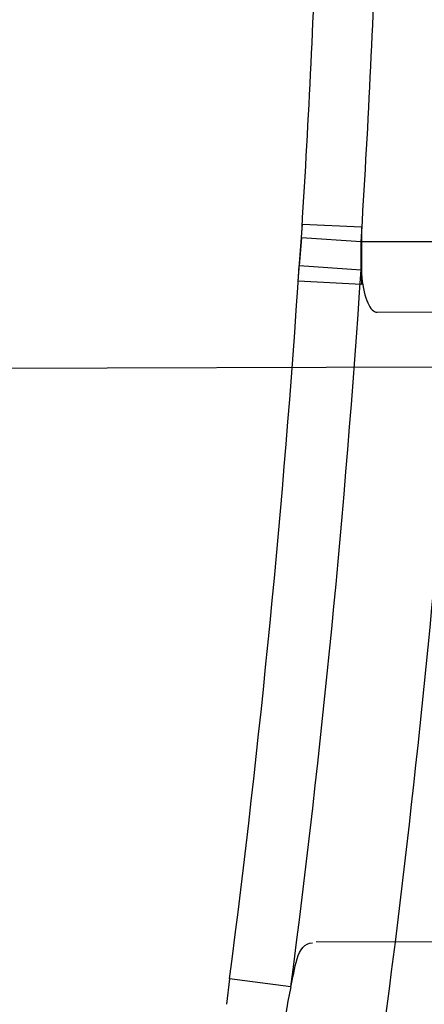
# Model space of a CAD drawing. Header units: millimetres. Extents: x 0 to 297, y 0 to 210.
# Tile 34 of 256: x 147.1329 to 147.144, y 91.173 to 91.1999. Entities that reach past the tile are written whole.
import ezdxf

# ---------------------------------------------------------------- set-up
doc = ezdxf.new("R2010")
doc.units = ezdxf.units.MM
doc.header["$LTSCALE"] = 16.335
doc.layers.get('0').update_dxf_attribs({"linetype": 'CONTINUOUS'})
for name, color, linetype in [('01_GLOBAL', 7, 'CONTINUOUS'), ('INTFCLR_1', 7, 'CONTINUOUS'), ('INTFCLR_144815', 7, 'CONTINUOUS')]:
    doc.layers.add(name, color=color, linetype=linetype)

msp = doc.modelspace()

# ---------------------------------------------------------------- linework, layer by layer
at = {"color": 7, "linetype": 'Continuous'}
msp.add_circle((147.7028034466, 92.1254639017), 2.28, dxfattribs=at)
at = {"color": 9, "linetype": 'Continuous'}
msp.add_arc((147.7028034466, 92.1254639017), 2.2507792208, 182.9674534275, 267.0325465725, dxfattribs=at)
at = {"layer": '01_GLOBAL', "color": 7, "linetype": 'Continuous'}
msp.add_circle((147.7028034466, 92.1254639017), 2.31, dxfattribs=at)
at = {"layer": 'INTFCLR_1', "color": 7, "linetype": 'Continuous'}
for p, q in [((147.1405267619, 91.192722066), (147.140643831, 91.1942763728)), ((147.140643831, 91.1942763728), (147.1422573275, 91.1942015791)), ((147.1422573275, 91.1942015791), (147.1422571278, 91.19262956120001)), ((147.1406161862, 91.1939006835), (147.140559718, 91.1931493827)), ((147.142245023, 91.193796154), (147.1406161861, 91.1939006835)), ((147.1422448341, 91.1930370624), (147.142245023, 91.193796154)), ((147.140559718, 91.1931493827), (147.1422448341, 91.1930370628)), ((147.1422571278, 91.19262956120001), (147.1405267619, 91.192722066))]:
    msp.add_line(p, q, dxfattribs=at)
at = {"layer": 'INTFCLR_1', "color": 9, "linetype": 'Continuous'}
for p, q in [((147.1629918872, 91.193796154), (147.142245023, 91.193796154)), ((147.1426817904, 91.1918784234), (147.1628776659, 91.1919489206)), ((147.1613024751, 91.1746488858), (147.1410172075, 91.17471969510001)), ((147.1386578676, 91.17370968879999), (147.1385719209, 91.1730147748)), ((147.1403321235, 91.17348902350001), (147.1386578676, 91.17370968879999))]:
    msp.add_line(p, q, dxfattribs=at)
at = {"layer": 'INTFCLR_1', "color": 6, "linetype": 'Continuous'}
msp.add_line((147.1442805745, 91.1903840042), (147.099431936, 91.1902274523), dxfattribs=at)
msp.add_lwpolyline([(147.1422448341, 91.1930370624), (147.1422535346, 91.19292669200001), (147.1422644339, 91.19282040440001), (147.142277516, 91.1927181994), (147.1422928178, 91.192619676), (147.1423102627, 91.1925252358), (147.1423296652, 91.19243608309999), (147.1423510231, 91.1923522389), (147.142374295, 91.19227368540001), (147.1423992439, 91.19220156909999), (147.1424259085, 91.1921359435), (147.1424542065, 91.19207676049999), (147.1424837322, 91.1920250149), (147.1425144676, 91.1919808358), (147.1425463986, 91.1919441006), (147.1425791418, 91.19191542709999), (147.142612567, 91.19189502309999), (147.1426467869, 91.1918826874), (147.1426817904, 91.1918784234)], dxfattribs=at)
for centre, radius, start, end in [((146.8326356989, 91.21329615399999), 0.3620710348, 270, 90.00000002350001), ((146.8326356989, 91.21329615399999), 0.3440948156, 270, 90.00000002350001), ((146.8329562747, 91.2132969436), 0.3099029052, 356.3922519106, 358.0582108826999), ((146.8326356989, 91.21329615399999), 0.312931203, 350.5419589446, 352.9174824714), ((147.1463623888, 91.1719910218), 0.0062135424, 166.0493197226, 172.5548385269)]:
    msp.add_arc(centre, radius, start, end, dxfattribs=at)
at = {"layer": 'INTFCLR_1', "color": 9, "linetype": 'Continuous'}
for centre, radius, start, end in [((146.8347450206, 91.213298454), 0.3064856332, 356.3712696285, 358.0467813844), ((146.8344008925, 91.2132890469), 0.3068205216, 352.5882820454, 356.2364055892), ((146.8343529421, 91.21329566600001), 0.3085576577, 352.5876833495, 356.2354912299), ((146.8326356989, 91.21329615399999), 0.312931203, 352.9174824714, 356.0768556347)]:
    msp.add_arc(centre, radius, start, end, dxfattribs=at)
for points, knots in [([(147.1545442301, 91.10133481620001), (147.1552565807, 91.1032731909), (147.1566525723, 91.10718726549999), (147.1593123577, 91.1151249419), (147.1636279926, 91.1293727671), (147.1676297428, 91.1460956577), (147.1702721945, 91.16104160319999), (147.1713830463, 91.16867329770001), (147.1719563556, 91.173087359), (147.1732796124, 91.18416899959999), (147.1746545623, 91.20310399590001), (147.1744340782, 91.2254439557), (147.1733950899, 91.23992123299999), (147.1727415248, 91.2466060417), (147.1722603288, 91.25105207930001), (147.1707735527, 91.263051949), (147.1673977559, 91.2822670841), (147.162533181, 91.3010270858), (147.1590536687, 91.3121616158), (147.157745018, 91.3161443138), (147.1557541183, 91.3220110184), (147.1512626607, 91.3342762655), (147.1435063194, 91.3522778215), (147.134673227, 91.3692848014), (147.1285153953, 91.3797527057), (147.1256373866, 91.3844123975), (147.1237254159, 91.38744979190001), (147.1185545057, 91.3954381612), (147.1098896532, 91.4076983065), (147.0978538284, 91.422623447), (147.0876594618, 91.4338109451), (147.0805381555, 91.4409619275), (147.0766007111, 91.4447480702), (147.0711374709, 91.44985418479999), (147.06349057, 91.45654009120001), (147.0552130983, 91.4630271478), (147.0499647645, 91.4667594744), (147.0474074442, 91.468475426), (147.0457289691, 91.46955422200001), (147.0442255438, 91.4704726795), (147.0429042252, 91.47123111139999), (147.041778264, 91.4718195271), (147.0407894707, 91.472284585), (147.0400295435, 91.4725282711), (147.0393696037, 91.4727013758), (147.0390133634, 91.47226709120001), (147.0393275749, 91.47165773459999), (147.0397818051, 91.4708884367), (147.0406181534, 91.46982558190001), (147.0417305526, 91.46851597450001), (147.0430342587, 91.46707463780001), (147.0444632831, 91.46553633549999), (147.0465759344, 91.4632999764), (147.0495827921, 91.4601566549), (147.0551951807, 91.45426742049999), (147.0613248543, 91.44766033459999), (147.0669087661, 91.4413454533), (147.0703603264, 91.43732991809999), (147.0759105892, 91.4307379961), (147.0844077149, 91.420055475), (147.0955472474, 91.4045136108), (147.1036099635, 91.3918258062), (147.1088887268, 91.38279463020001), (147.1124703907, 91.3764426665), (147.1186494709, 91.3648484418), (147.1269016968, 91.3473400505), (147.1325946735, 91.33274270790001), (147.1352425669, 91.3251743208)], [0, 0, 0, 0, 0.0103792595, 0.0208842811, 0.0420721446, 0.0851858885, 0.1071984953, 0.1183380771, 0.123943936, 0.1295693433, 0.1744299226, 0.2192388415, 0.2417237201, 0.2473597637, 0.2529962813, 0.2641993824, 0.3081295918, 0.3509327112, 0.3614952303, 0.3667582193, 0.3720021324, 0.3926323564, 0.4323913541, 0.4704239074, 0.4888657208, 0.4934194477, 0.497950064, 0.5069039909, 0.5412450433, 0.5733438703, 0.6032118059, 0.6172673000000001, 0.6240601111, 0.6306649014, 0.6548506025, 0.6750843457, 0.6834913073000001, 0.6872123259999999, 0.6905622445, 0.6935176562, 0.6960693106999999, 0.6982084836, 0.6999280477, 0.7014829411, 0.7024060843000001, 0.7029587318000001, 0.7038763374, 0.7054334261, 0.7076628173, 0.7105600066, 0.714112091, 0.7174145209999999, 0.7211168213, 0.7295725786, 0.7392778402, 0.7620040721, 0.7748640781, 0.7816422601, 0.7886165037, 0.8181744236, 0.8502177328, 0.884679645, 0.8936796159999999, 0.902792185, 0.9213283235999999, 0.9597006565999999, 1, 1, 1, 1]), ([(147.0432510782, 91.4712961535), (147.0440337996, 91.4712960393), (147.0461901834, 91.47014844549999), (147.048762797, 91.46875074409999), (147.05126835, 91.4671567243), (147.0538664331, 91.46544923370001), (147.0591995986, 91.46172715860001), (147.0676125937, 91.45526864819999), (147.0753919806, 91.448607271), (147.0809499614, 91.4435210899), (147.0849532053, 91.43975234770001), (147.0921910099, 91.4326376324), (147.1025540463, 91.4215075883), (147.114792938, 91.4066570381), (147.1236090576, 91.3944528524), (147.1288703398, 91.3865005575), (147.1308146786, 91.3834785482), (147.1337403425, 91.3788442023), (147.1399980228, 91.3684373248), (147.1489774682, 91.35152612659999), (147.1568675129, 91.333615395), (147.1614367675, 91.3214103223), (147.1634614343, 91.315574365), (147.1647919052, 91.3116136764), (147.1683281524, 91.3005448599), (147.1732735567, 91.28189290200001), (147.1767074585, 91.26277767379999), (147.1782194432, 91.25084162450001), (147.1787086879, 91.2464202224), (147.1793731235, 91.239773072), (147.1804294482, 91.225377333), (147.1806536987, 91.2031593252), (147.1792555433, 91.18432974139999), (147.1779104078, 91.17331158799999), (147.1773275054, 91.1689219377), (147.1761979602, 91.1613317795), (147.1735104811, 91.14646433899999), (147.1694409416, 91.12983253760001), (147.1650544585, 91.1156677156), (147.1623504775, 91.1077743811), (147.1609312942, 91.1038821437), (147.1602071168, 91.101954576)], [0, 0, 0, 0, 0.0056084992, 0.016622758, 0.0214510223, 0.0268121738, 0.0389184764, 0.0680276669, 0.1027789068, 0.1122614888, 0.1220107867, 0.1421735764, 0.1849752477, 0.2309092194, 0.2799812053, 0.2927645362, 0.2992310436, 0.3057293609, 0.3320345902, 0.3862266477, 0.4428037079, 0.4721337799, 0.479586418, 0.4870651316, 0.5020714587, 0.5628449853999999, 0.6251697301, 0.6410581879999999, 0.6490513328, 0.6570434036, 0.6889243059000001, 0.7524504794, 0.8160576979, 0.8240355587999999, 0.8319861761, 0.8477866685, 0.8790166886, 0.9402183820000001, 0.9703167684, 0.9852456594, 1, 1, 1, 1]), ([(147.1352425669, 91.3251743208), (147.1379952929, 91.3173062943), (147.1429940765, 91.3011381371), (147.1477529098, 91.2803563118), (147.1501024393, 91.2664766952), (147.151047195, 91.25992895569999), (147.151638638, 91.2555231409), (147.1530856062, 91.2433864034), (147.1544764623, 91.2233725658), (147.1542807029, 91.20328770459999), (147.1535512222, 91.1910087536), (147.1532177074, 91.18652789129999), (147.1526544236, 91.1798590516), (147.1511010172, 91.1656587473), (147.1474849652, 91.14424882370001), (147.1430641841, 91.1264696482), (147.1400632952, 91.11626601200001), (147.1388460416, 91.1122647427), (147.1366541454, 91.1054011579), (147.1320236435, 91.0921526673), (147.124625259, 91.0740934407), (147.1170139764, 91.0585866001), (147.1121048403, 91.04953546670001), (147.1103239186, 91.0463430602), (147.1076776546, 91.0416856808), (147.101977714, 91.0320864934), (147.0929326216, 91.0182729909), (147.0818447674, 91.0031946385), (147.0738492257, 90.9933581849), (147.0692400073, 90.98795922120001), (147.0675023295, 90.98594413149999), (147.0645699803, 90.98259275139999), (147.059151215, 90.9765593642), (147.053263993, 90.970291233), (147.047929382, 90.96470254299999), (147.0447760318, 90.96141758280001), (147.0421529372, 90.95852111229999), (147.0404461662, 90.9566902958), (147.0382254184, 90.953302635), (147.0420399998, 90.9548103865), (147.0441807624, 90.9561001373), (147.0467768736, 90.9576910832), (147.049052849, 90.9592201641), (147.0517912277, 90.9611186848), (147.0555009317, 90.9638362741), (147.0602492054, 90.9675267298), (147.067344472, 90.9733657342), (147.0736957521, 90.9790617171), (147.0792529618, 90.984391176), (147.0832359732, 90.9883220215), (147.0904141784, 90.995723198), (147.1006451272, 91.0072645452), (147.1126583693, 91.02260972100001), (147.1212603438, 91.03518056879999), (147.1263733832, 91.0433562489), (147.1282611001, 91.0464624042), (147.1311015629, 91.0512283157), (147.1371674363, 91.06192946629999), (147.1458250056, 91.07929936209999), (147.1517810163, 91.09381584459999), (147.1545442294, 91.1013348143)], [0, 0, 0, 0, 0.0419449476, 0.0850695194, 0.1071739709, 0.1127634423, 0.1183584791, 0.1295423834, 0.1742656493, 0.2191961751, 0.2304978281, 0.2361598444, 0.2418057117, 0.2641744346, 0.3080240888, 0.3509528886, 0.3562644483, 0.3615432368, 0.3719979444, 0.3925183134, 0.4321501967, 0.4701192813, 0.4793724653, 0.4839620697, 0.48851378, 0.5063269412, 0.5401307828, 0.5715496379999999, 0.6004673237, 0.6038923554, 0.6072711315, 0.6138564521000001, 0.6263016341, 0.6480618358, 0.6572019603, 0.6650284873, 0.6713159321, 0.6759369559, 0.6799952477, 0.6841765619, 0.6887949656, 0.6950107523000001, 0.6986911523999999, 0.7027318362, 0.7117342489, 0.7218512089, 0.7329803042, 0.7579718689, 0.7647510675, 0.7717251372, 0.7861300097, 0.8166264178, 0.8492835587, 0.8841348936, 0.8932111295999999, 0.8978052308, 0.9024247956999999, 0.92112918, 0.9596906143, 1, 1, 1, 1]), ([(147.0432510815, 90.95529614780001), (147.0431330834, 90.9552961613), (147.0428441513, 90.9553531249), (147.0428590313, 90.9558725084), (147.043168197, 90.95640686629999), (147.0437027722, 90.9572011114), (147.0445175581, 90.95818962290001), (147.046088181, 90.9599701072), (147.0479460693, 90.9619169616), (147.0500136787, 90.9640475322), (147.0523867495, 90.9664713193), (147.0572874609, 90.9714632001), (147.0632966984, 90.9777061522), (147.0688203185, 90.9837027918), (147.0718101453, 90.9870357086), (147.0735816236, 90.98903946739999), (147.0782783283, 90.99440584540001), (147.0864250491, 91.00418350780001), (147.0977271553, 91.0191807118), (147.106950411, 91.0329268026), (147.1127640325, 91.04248277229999), (147.1154623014, 91.0471180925), (147.1172776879, 91.05029448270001), (147.1222795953, 91.05929630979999), (147.1300362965, 91.0747212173), (147.1375818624, 91.0926999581), (147.1423047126, 91.10589161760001), (147.1445398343, 91.11272452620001), (147.1457809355, 91.1167074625), (147.1488392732, 91.126859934), (147.1533458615, 91.1445526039), (147.157034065, 91.1658702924), (147.1586182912, 91.180009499), (147.159192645, 91.1866486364), (147.1595326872, 91.1911091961), (147.1602764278, 91.2033320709), (147.1604760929, 91.2233285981), (147.1590577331, 91.24325260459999), (147.157582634, 91.2553325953), (147.1569796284, 91.2597183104), (147.1560162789, 91.2662369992), (147.1536199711, 91.28005764), (147.1487661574, 91.30074973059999), (147.1436711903, 91.31683624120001), (147.1408661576, 91.3246635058)], [0, 0, 0, 0, 0.0008731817, 0.001718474, 0.0032338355, 0.0055641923, 0.008732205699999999, 0.0127298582, 0.0231213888, 0.0286463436, 0.0346993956, 0.04822263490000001, 0.0804125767, 0.0988155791, 0.1085508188, 0.1135449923, 0.1186070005, 0.1613231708, 0.2076862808, 0.2575123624, 0.2837454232, 0.2904461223, 0.2972015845, 0.3108183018, 0.3666504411, 0.4248609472, 0.4549769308, 0.4703146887, 0.4780576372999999, 0.4858477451, 0.5487776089, 0.6130123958, 0.6457680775, 0.6540347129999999, 0.6623246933, 0.6788711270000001, 0.74464742, 0.8101273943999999, 0.8265053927, 0.8346996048, 0.8428861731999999, 0.8752668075, 0.9384714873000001, 1, 1, 1, 1])]:
    msp.add_open_spline(points, degree=3, knots=knots, dxfattribs=at)
at = {"layer": 'INTFCLR_1', "color": 6, "linetype": 'Continuous'}
for points, knots in [([(147.0687421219, 91.471296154), (147.0680098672, 91.471296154), (147.0693330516, 91.4687756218), (147.0704693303, 91.467385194), (147.0723263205, 91.4649452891), (147.0746177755, 91.4621855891), (147.0775470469, 91.4586635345), (147.080971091, 91.4545734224), (147.0846437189, 91.4501248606), (147.0882701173, 91.4456544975), (147.0916458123, 91.4413964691), (147.0947448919, 91.4374001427), (147.0975630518, 91.4336830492), (147.100110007, 91.43025113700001), (147.1024035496, 91.4270965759), (147.1044661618, 91.42420581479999), (147.1063189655, 91.42156217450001), (147.1079764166, 91.4191585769), (147.109457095, 91.41697923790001), (147.1107791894, 91.41500612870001), (147.1119635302, 91.41321632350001), (147.1130167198, 91.4116068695), (147.1139517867, 91.4101630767), (147.1147816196, 91.40886997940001), (147.1157213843, 91.40739324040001), (147.1167390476, 91.40577702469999), (147.1179255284, 91.4038688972), (147.1189332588, 91.4022267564), (147.1198501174, 91.4007161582), (147.1206424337, 91.39939950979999), (147.1215180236, 91.39793052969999), (147.1224842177, 91.39629179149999), (147.1235503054, 91.3944610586), (147.1247223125, 91.39242084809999), (147.1260120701, 91.3901411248), (147.1274302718, 91.3875908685), (147.1289898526, 91.38473071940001), (147.1307073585, 91.3815107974), (147.1325944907, 91.3778829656), (147.1346618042, 91.3737915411), (147.1369222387, 91.3691683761), (147.1393944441, 91.3639182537), (147.1420944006, 91.3579264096), (147.1450364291, 91.35104633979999), (147.1482313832, 91.34310189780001), (147.1516877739, 91.333841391), (147.1553587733, 91.32305212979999), (147.1590017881, 91.3110314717), (147.1623609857, 91.29828596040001), (147.1652568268, 91.2853933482), (147.1676651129, 91.27246551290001), (147.1695853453, 91.2595536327), (147.1710275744, 91.24665569), (147.1719965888, 91.2338021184), (147.1725011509, 91.220980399), (147.1725469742, 91.2082107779), (147.1721391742, 91.1954815), (147.171280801, 91.1827942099), (147.1699742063, 91.1701590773), (147.1682169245, 91.1575506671), (147.1660086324, 91.14498581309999), (147.1633383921, 91.13243724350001), (147.1602041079, 91.1199208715), (147.1566465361, 91.10761035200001), (147.1528751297, 91.0961038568), (147.1491593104, 91.0858888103), (147.1457087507, 91.0771645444), (147.1425365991, 91.06966793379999), (147.1396288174, 91.06317715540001), (147.136972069, 91.0575230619), (147.1345472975, 91.05256702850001), (147.1323371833, 91.04820589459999), (147.130325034, 91.04435576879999), (147.1284994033, 91.0409536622), (147.1268466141, 91.0379445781), (147.1253496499, 91.03527438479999), (147.1239936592, 91.03289842), (147.1227647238, 91.03077892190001), (147.1216541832, 91.02889081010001), (147.1206539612, 91.02721139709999), (147.1197533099, 91.02571551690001), (147.1189386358, 91.0243754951), (147.1179864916, 91.0228229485), (147.1170567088, 91.02132445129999), (147.1160957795, 91.01979310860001), (147.1152647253, 91.01847969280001), (147.1143298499, 91.0170161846), (147.1132770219, 91.0153850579), (147.1120898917, 91.0135672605), (147.1107550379, 91.0115487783), (147.109257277, 91.00931589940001), (147.107577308, 91.00685036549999), (147.1056960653, 91.0041348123), (147.1035922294, 91.00115366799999), (147.1012492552, 90.99789872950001), (147.0986446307, 90.99435615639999), (147.095755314, 90.99051364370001), (147.0925736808, 90.9863814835), (147.0890986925, 90.98197223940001), (147.0853575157, 90.9773388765), (147.0815402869, 90.9727029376), (147.0779667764, 90.9684297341), (147.0748968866, 90.9647430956), (147.0724998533, 90.96186262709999), (147.070552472, 90.95931757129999), (147.0693788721, 90.95788398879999), (147.0679949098, 90.955296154), (147.0687421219, 90.955296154)], [0, 0, 0, 0, 0.003860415, 0.007501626, 0.0124785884, 0.0188917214, 0.0268498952, 0.0364677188, 0.0470694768, 0.0572444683, 0.0668187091, 0.0757144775, 0.083905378, 0.09140992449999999, 0.0982451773, 0.1044667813, 0.1101313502, 0.1152642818, 0.1198589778, 0.1240215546, 0.1277856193, 0.1311734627, 0.1341617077, 0.1368541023, 0.1392736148, 0.1433897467, 0.1469230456, 0.1511192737, 0.1535471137, 0.1562389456, 0.1592204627, 0.1625628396, 0.1662680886, 0.1703891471, 0.174967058, 0.1800766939, 0.1857729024, 0.1921414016, 0.1993155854, 0.2073311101, 0.2163077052, 0.2264451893, 0.2379233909, 0.250953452, 0.2658909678, 0.283062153, 0.3030578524, 0.3259639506, 0.3492662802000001, 0.3725305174, 0.3956109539, 0.4185782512, 0.4413347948, 0.4640172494, 0.4865192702, 0.508968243, 0.531324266, 0.5536477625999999, 0.5759939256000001, 0.5982772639, 0.620747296, 0.6432362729, 0.6658996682, 0.68875599, 0.7107777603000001, 0.7297237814, 0.7460531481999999, 0.7602331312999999, 0.7726347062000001, 0.7835467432, 0.793166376, 0.8017211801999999, 0.8093215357, 0.8160683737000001, 0.8220758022, 0.8274205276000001, 0.8322066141, 0.8364980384, 0.8403367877, 0.8437547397, 0.8468031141, 0.8495420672, 0.8520223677, 0.8564046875, 0.8588391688, 0.8615533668, 0.8645986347, 0.8679945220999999, 0.8717882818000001, 0.8760445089, 0.8807522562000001, 0.8859628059, 0.8917731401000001, 0.898168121, 0.9051985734, 0.9129160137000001, 0.9213486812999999, 0.9305434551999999, 0.9404096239, 0.9509435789, 0.961943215, 0.9720502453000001, 0.980371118, 0.9870628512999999, 0.992271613, 0.9960607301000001, 1, 1, 1, 1]), ([(147.0687421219, 90.955296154), (147.0695765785, 90.955296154), (147.0710237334, 90.9562713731), (147.0732486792, 90.95761082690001), (147.0757995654, 90.95946440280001), (147.0789536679, 90.961879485), (147.0827092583, 90.9649629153), (147.0868482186, 90.9685570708), (147.0910477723, 90.97239951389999), (147.0950116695, 90.97619761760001), (147.0986438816, 90.97981660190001), (147.1019501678, 90.98323197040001), (147.1049461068, 90.98642655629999), (147.107653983, 90.9893965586), (147.1100921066, 90.9921410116), (147.1122806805, 90.9946618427), (147.1142479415, 90.99697597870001), (147.1160099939, 90.9990883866), (147.1175861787, 91.0010099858), (147.1189934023, 91.00275234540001), (147.1202530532, 91.0043338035), (147.1213970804, 91.00578808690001), (147.1225240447, 91.0072369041), (147.123724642, 91.00879917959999), (147.1249992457, 91.0104804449), (147.1262604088, 91.01216766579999), (147.1274992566, 91.0138470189), (147.1287882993, 91.0156184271), (147.1302152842, 91.0176089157), (147.131810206, 91.0198711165), (147.1335924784, 91.0224483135), (147.1355808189, 91.0253874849), (147.1377917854, 91.0287373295), (147.140242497, 91.0325578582), (147.1429592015, 91.03693302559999), (147.1459674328, 91.041959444), (147.1492907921, 91.0477551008), (147.1529541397, 91.0544760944), (147.1569786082, 91.0623053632), (147.1613909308, 91.07151686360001), (147.1661049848, 91.08224170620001), (147.1708180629, 91.0941429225), (147.1752249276, 91.1066907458), (147.1791389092, 91.1194098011), (147.1825261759, 91.1321758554), (147.1853979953, 91.1449752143), (147.1877529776, 91.157740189), (147.1896101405, 91.1705054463), (147.1909735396, 91.18321659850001), (147.1918561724, 91.1958938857), (147.1922659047, 91.2085247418), (147.1922092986, 91.2211113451), (147.1916906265, 91.233661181), (147.1907127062, 91.2461662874), (147.1892753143, 91.2586320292), (147.187377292, 91.2710565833), (147.1850186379, 91.28342093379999), (147.1821898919, 91.295752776), (147.1788863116, 91.3080366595), (147.1750915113, 91.32028680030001), (147.1708160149, 91.3324409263), (147.1662306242, 91.344040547), (147.1616300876, 91.3545469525), (147.1573218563, 91.36358934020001), (147.1533932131, 91.3712807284), (147.1498208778, 91.3778828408), (147.1465812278, 91.3835790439), (147.1436479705, 91.3885229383), (147.140997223, 91.39283156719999), (147.1386015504, 91.3966034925), (147.1364409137, 91.39991041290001), (147.1344943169, 91.402817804), (147.1327470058, 91.4053719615), (147.1311776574, 91.40762214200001), (147.1297748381, 91.4096001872), (147.1285161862, 91.41134904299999), (147.1273854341, 91.41289969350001), (147.1263043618, 91.41436455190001), (147.1251805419, 91.41587001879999), (147.1239422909, 91.41750783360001), (147.1226668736, 91.41917138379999), (147.1213873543, 91.4208174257), (147.120091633, 91.4224630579), (147.1186694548, 91.42424419), (147.1170808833, 91.426202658), (147.1153015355, 91.42835870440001), (147.1133143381, 91.4307214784), (147.1110956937, 91.4333033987), (147.1086258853, 91.4361110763), (147.1058792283, 91.4391528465), (147.1028357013, 91.44242739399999), (147.099478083, 91.4459266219), (147.0957850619, 91.44963712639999), (147.0917574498, 91.45352630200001), (147.0874623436, 91.4574873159), (147.0831967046, 91.46121773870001), (147.0792915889, 91.46444551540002), (147.0760051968, 91.4669754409), (147.073359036, 91.4689088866), (147.0710713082, 91.4702912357), (147.0695920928, 91.471296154), (147.0687421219, 91.471296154)], [0, 0, 0, 0, 0.0042187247, 0.0081401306, 0.0133978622, 0.0200459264, 0.0282638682, 0.0379443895, 0.0477615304, 0.05703690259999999, 0.0656973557, 0.0736821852, 0.0810680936, 0.0878383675, 0.0940009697, 0.0996271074, 0.1047154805, 0.1093563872, 0.1135342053, 0.1172803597, 0.1206792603, 0.1237557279, 0.1266349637, 0.1299589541, 0.1337168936, 0.1373013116, 0.1406085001, 0.1442672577, 0.148377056, 0.1529904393, 0.1582606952, 0.164218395, 0.1709303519, 0.1785521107, 0.1871652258, 0.1969659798, 0.2081658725, 0.2209392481, 0.2356613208, 0.2526660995, 0.2725685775, 0.2948769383, 0.3173640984, 0.3397873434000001, 0.3621386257, 0.3841211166, 0.4060891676, 0.4277469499, 0.4493218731, 0.470705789, 0.4919793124, 0.5131981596, 0.5343255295, 0.5554668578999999, 0.5765984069, 0.5977513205, 0.6189954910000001, 0.6402209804, 0.6617015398, 0.6832900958, 0.7050415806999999, 0.7268239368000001, 0.7463339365, 0.7630160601, 0.7774553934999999, 0.7899931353, 0.8009638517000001, 0.8105830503, 0.8190545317, 0.8265380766, 0.8331730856, 0.8390248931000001, 0.8442268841, 0.8488182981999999, 0.8528943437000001, 0.8564866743, 0.8597116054, 0.8625968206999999, 0.8656908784, 0.8692094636, 0.8729771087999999, 0.8762884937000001, 0.879749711, 0.8835661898, 0.8878115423, 0.8924986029, 0.8976989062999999, 0.9034198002, 0.9097088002, 0.9166034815, 0.9241390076, 0.9323094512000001, 0.9411199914, 0.9506041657, 0.9606137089, 0.9706541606, 0.9792553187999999, 0.9862062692, 0.9916647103, 0.9957028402, 1, 1, 1, 1])]:
    msp.add_open_spline(points, degree=3, knots=knots, dxfattribs=at)
msp.add_open_spline([(147.140332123, 91.1734890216), (147.140440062, 91.1739212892), (147.1404733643, 91.1746915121), (147.1409189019, 91.17468995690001)], degree=3, dxfattribs=at)
at = {"layer": 'INTFCLR_144815', "color": 6, "linetype": 'Continuous'}
for radius in [0.3828680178, 0.364857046]:
    msp.add_circle((146.8326356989, 91.21329615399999), radius, dxfattribs=at)
for radius, start, end in [(0.5278075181, 313.9937911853, 154.5150993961), (0.5098075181, 312.9543589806, 154.5144414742), (0.49294334, 282.2440355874, 71.2863570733), (0.3889523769, 308.490992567, 51.50900743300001), (0.4069633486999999, 316.9838592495, 43.0161407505), (0.3840109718, 313.9992414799, 46.00075850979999)]:
    msp.add_arc((146.8326356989, 91.21329615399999), radius, start, end, dxfattribs=at)
at = {"layer": 'INTFCLR_144815', "color": 9, "linetype": 'Continuous'}
for centre, radius, start, end in [((146.8326356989, 91.21329615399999), 0.4896672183, 292.4997540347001, 54.0964566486), ((146.8326378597, 91.2132971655), 0.4417306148, 292.4997540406, 54.09645665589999), ((146.8326511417, 91.21329984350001), 0.434262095, 311.2505121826, 48.7494878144), ((146.8326356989, 91.21329615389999), 0.3958087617, 314.0862202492, 45.9137797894), ((146.8326356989, 91.21329615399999), 0.3863437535, 313.8592910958, 46.1407088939), ((146.8326356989, 91.21329615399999), 0.3838160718, 314.0319604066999, 45.9680396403)]:
    msp.add_arc(centre, radius, start, end, dxfattribs=at)
at = {"layer": 'INTFCLR_144815', "color": 6, "linetype": 'Continuous'}
for points, knots in [([(147.1000017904, 90.9462962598), (147.099727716, 90.9463012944), (147.0997250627, 90.947357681), (147.1002170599, 90.94794967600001), (147.1006721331, 90.9487732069), (147.1011651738, 90.9495101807), (147.1017516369, 90.9503700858), (147.1024417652, 90.9513349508), (147.1032341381, 90.9524154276), (147.1041312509, 90.9536132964), (147.1051340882, 90.95493337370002), (147.1062444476, 90.95638049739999), (147.1074648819, 90.9579613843), (147.1087976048, 90.9596826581), (147.1102428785, 90.9615490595), (147.1117982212, 90.9635623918), (147.1134596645, 90.96572310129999), (147.1152251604, 90.9680346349), (147.1170968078, 90.9705064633), (147.11907733, 90.97314974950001), (147.1211639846, 90.9759692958), (147.1233499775, 90.9789650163), (147.1256270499, 90.9821351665), (147.1279885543, 90.9854805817), (147.1304260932, 90.98899990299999), (147.1329303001, 90.9926904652), (147.1354909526, 90.99654825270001), (147.1380971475, 91.00056793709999), (147.1407375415, 91.00474302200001), (147.1434005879, 91.00906600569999), (147.1460747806, 91.01352858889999), (147.1487488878, 91.01812191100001), (147.1514121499, 91.02283677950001), (147.1540544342, 91.0276638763), (147.1566663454, 91.03259393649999), (147.1592392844, 91.03761787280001), (147.1617654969, 91.04272691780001), (147.1642380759, 91.04791270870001), (147.1666509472, 91.0531673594), (147.168998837, 91.0584835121), (147.1712772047, 91.06385432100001), (147.1734821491, 91.0692733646), (147.1756107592, 91.0747356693), (147.1776563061, 91.0802251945), (147.179616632, 91.08573554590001), (147.1814926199, 91.0912680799), (147.1832864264, 91.0968296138), (147.1849983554, 91.10242207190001), (147.1866261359, 91.1080385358), (147.1881687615, 91.1136757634), (147.1896244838, 91.11932663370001), (147.1909923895, 91.12498576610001), (147.1922727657, 91.1306521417), (147.1934660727, 91.13632560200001), (147.1945727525, 91.142006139), (147.1955930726, 91.1476931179), (147.1965271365, 91.1533849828), (147.1973750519, 91.1590798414), (147.1981370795, 91.16477654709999), (147.1988135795, 91.17047477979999), (147.1994048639, 91.1761741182), (147.1999112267, 91.1818742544), (147.2003329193, 91.18757477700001), (147.2006701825, 91.19327563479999), (147.2009232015, 91.19897661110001), (147.2010921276, 91.2046777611), (147.2011770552, 91.2103789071), (147.2011780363, 91.2160801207), (147.2010950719, 91.2217812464), (147.2009281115, 91.227482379), (147.2006770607, 91.2331833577), (147.2003417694, 91.23888422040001), (147.1999220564, 91.2445847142), (147.1994176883, 91.2502847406), (147.198828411, 91.25598396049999), (147.1981539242, 91.2616821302), (147.1973939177, 91.26737879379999), (147.1965480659, 91.27307340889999), (147.1956160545, 91.27876523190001), (147.1945975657, 91.2844534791), (147.1934922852, 91.29013729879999), (147.1923000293, 91.2958151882), (147.1910207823, 91.3014850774), (147.1896545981, 91.3071449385), (147.1882014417, 91.31279333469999), (147.1866611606, 91.318429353), (147.1850338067, 91.3240513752), (147.1833198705, 91.329656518), (147.1815202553, 91.3352410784), (147.1796361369, 91.34080113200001), (147.1776688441, 91.34633289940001), (147.1756200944, 91.35183213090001), (147.1734920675, 91.3572940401), (147.1712874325, 91.36271337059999), (147.1690094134, 91.3680843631), (147.1666618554, 91.3734007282), (147.1642492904, 91.378655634), (147.1617769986, 91.38384170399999), (147.1592510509, 91.38895105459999), (147.1566783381, 91.39397535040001), (147.1540666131, 91.39890581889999), (147.1514244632, 91.4037333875), (147.1487612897, 91.4084487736), (147.1460872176, 91.41304266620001), (147.1434130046, 91.4175058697), (147.1407498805, 91.4218295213), (147.1381093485, 91.42600532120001), (147.1355029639, 91.4300257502), (147.1329420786, 91.4338842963), (147.1304375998, 91.43757562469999), (147.1279997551, 91.4410957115), (147.125637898, 91.4444419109), (147.1233603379, 91.44761298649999), (147.1211742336, 91.4506090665), (147.1190855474, 91.4534315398), (147.1170990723, 91.4560828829), (147.1152184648, 91.4585665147), (147.1134463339, 91.4608866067), (147.1117843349, 91.46304792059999), (147.1102333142, 91.4650556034), (147.1087934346, 91.4669150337), (147.1074642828, 91.4686317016), (147.1062450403, 91.4702110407), (147.1051345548, 91.4716583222), (147.1041315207, 91.47297865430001), (147.1032343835, 91.4741765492), (147.1024419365, 91.47525711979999), (147.1017517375, 91.4762220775), (147.1011652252, 91.47708205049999), (147.1006721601, 91.4778190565), (147.1002170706, 91.47864261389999), (147.0997250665, 91.4792346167), (147.0997277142, 91.48029101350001), (147.1000017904, 91.4802960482)], [0, 0, 0, 0, 0.0014101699, 0.0032891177, 0.0045779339, 0.0061083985, 0.0078869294, 0.009919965, 0.0122145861, 0.0147783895, 0.0176190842, 0.0207426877, 0.0241618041, 0.0278931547, 0.0319414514, 0.0363053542, 0.040981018, 0.0459630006, 0.0512683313, 0.0569309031, 0.0629543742, 0.0693130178, 0.0760084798, 0.08303351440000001, 0.0903785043, 0.09803123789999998, 0.105976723, 0.1141977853, 0.122675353, 0.1313888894, 0.140317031, 0.1494380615, 0.1587304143, 0.1681731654, 0.1777462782, 0.187430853, 0.1972092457, 0.2070653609, 0.2169845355, 0.2269535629, 0.2369608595, 0.2469959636, 0.2570491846, 0.2671179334, 0.2771316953, 0.2871355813, 0.2971697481, 0.3071923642, 0.3172217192, 0.3272506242, 0.3372572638, 0.3472396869, 0.357200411, 0.3671408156, 0.3770633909, 0.3869713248, 0.3968625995, 0.4067348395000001, 0.4165894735, 0.4264283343, 0.4362532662, 0.4460650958, 0.4558661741, 0.4656577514, 0.4754424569, 0.4852217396, 0.4949982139, 0.504773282, 0.5145496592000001, 0.5243287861, 0.5341133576, 0.5439047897, 0.5537055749, 0.5635169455, 0.5733411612, 0.5831795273, 0.5930338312, 0.6029053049, 0.6127948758, 0.6227033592, 0.6326318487, 0.6425809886, 0.652548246, 0.6625317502, 0.6725323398, 0.682550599, 0.6925874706, 0.7026400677, 0.7127021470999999, 0.7227700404, 0.7328393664, 0.7429043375, 0.7529583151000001, 0.7629934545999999, 0.7730007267, 0.7829699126, 0.7928892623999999, 0.8027455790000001, 0.8125242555, 0.8222091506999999, 0.8317827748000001, 0.8412261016, 0.8505191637, 0.8596410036, 0.8685700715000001, 0.8772846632, 0.8857633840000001, 0.8939857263, 0.9019325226, 0.9095865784, 0.9169329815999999, 0.9239594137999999, 0.9306564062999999, 0.9370174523, 0.9430388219, 0.9487194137, 0.9540603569, 0.95906494, 0.9637380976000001, 0.9680861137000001, 0.9721162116, 0.9758363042, 0.9792548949, 0.9823802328, 0.9852207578, 0.987784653, 0.9900795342, 0.9921128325, 0.9938914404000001, 0.9954219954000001, 0.9967108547, 0.9985898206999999, 1, 1, 1, 1]), ([(147.108707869, 91.471296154), (147.1084310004, 91.471296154), (147.1084189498, 91.4702306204), (147.1088854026, 91.469620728), (147.1093179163, 91.46878001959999), (147.1097871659, 91.4680264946), (147.1103458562, 91.46714788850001), (147.1110035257, 91.4661621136), (147.1117585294, 91.4650589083), (147.1126129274, 91.4638367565), (147.1135675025, 91.46249093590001), (147.1146233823, 91.46101728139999), (147.1157813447, 91.45941120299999), (147.1170420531, 91.4576679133), (147.1184057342, 91.4557826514), (147.1198723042, 91.4537505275), (147.1214410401, 91.4515669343), (147.1231107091, 91.44922735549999), (147.1248792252, 91.44672784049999), (147.1267437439, 91.4440648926), (147.128700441, 91.44123582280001), (147.130744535, 91.4382387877), (147.1328701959, 91.4350730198), (147.135070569, 91.4317389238), (147.1373378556, 91.42823811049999), (147.1396633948, 91.42457345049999), (147.1420378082, 91.42074904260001), (147.1444511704, 91.4167701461), (147.1468932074, 91.4126430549), (147.1493534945, 91.4083749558), (147.1518216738, 91.4039737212), (147.1542876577, 91.3994476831), (147.1567417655, 91.3948054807), (147.1591748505, 91.3900558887), (147.161578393, 91.3852076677), (147.1639445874, 91.3802693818), (147.1662663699, 91.37524929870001), (147.1685374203, 91.37015531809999), (147.1707521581, 91.3649948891), (147.1729057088, 91.35977497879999), (147.1749938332, 91.35450212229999), (147.1770129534, 91.3491822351), (147.1789599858, 91.3438209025), (147.1808324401, 91.33842298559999), (147.1826281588, 91.332993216), (147.184345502, 91.32753553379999), (147.1859830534, 91.3220538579), (147.1875398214, 91.3165513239), (147.1890149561, 91.31103112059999), (147.1904079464, 91.3054956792), (147.1917183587, 91.299947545), (147.1929460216, 91.2943885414), (147.194090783, 91.288820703), (147.1951526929, 91.2832453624), (147.1961317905, 91.2776640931), (147.1970282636, 91.27207777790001), (147.1978422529, 91.2664876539), (147.198574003, 91.26089430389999), (147.1992237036, 91.2552986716), (147.1997916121, 91.2497010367), (147.2002779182, 91.2441021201), (147.2006828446, 91.23850202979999), (147.201006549, 91.2329013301), (147.2012491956, 91.2272999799), (147.2014108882, 91.22169842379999), (147.2014917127, 91.21609654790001), (147.2014917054, 91.2104947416), (147.2014108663, 91.2048928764), (147.2012491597, 91.1992913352), (147.2010065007, 91.1936900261), (147.2006827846, 91.188089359), (147.20027785, 91.1824893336), (147.1997915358, 91.17689046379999), (147.1992236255, 91.17129292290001), (147.1985739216, 91.1656973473), (147.1978421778, 91.1601041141), (147.197028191, 91.154514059), (147.1961317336, 91.14892787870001), (147.1951526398, 91.1433466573), (147.1940907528, 91.13777145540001), (147.1929459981, 91.1322036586), (147.1917183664, 91.1266447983), (147.1904079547, 91.12109666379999), (147.1890149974, 91.1155613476), (147.1875398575, 91.1100411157), (147.1859831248, 91.10453869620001), (147.1843455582, 91.0990569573), (147.1826282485, 91.09359937), (147.1808325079, 91.0881695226), (147.178960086, 91.0827716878), (147.1770130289, 91.07741027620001), (147.1749939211, 91.07209041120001), (147.1729057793, 91.066817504), (147.1707522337, 91.06159759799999), (147.1685374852, 91.0564371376), (147.1662664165, 91.05134311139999), (147.1639446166, 91.04632298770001), (147.1615784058, 91.0413846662), (147.1591748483, 91.0365364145), (147.1567417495, 91.03178679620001), (147.1542876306, 91.02714457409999), (147.1518216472, 91.0226185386), (147.1493534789, 91.018217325), (147.1468932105, 91.01394925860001), (147.1444511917, 91.0098221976), (147.1420378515, 91.0058433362), (147.1396634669, 91.0020189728), (147.1373379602, 90.9983543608), (147.1350707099, 90.9948536), (147.1328703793, 90.991519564), (147.1307447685, 90.98835386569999), (147.1287007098, 90.9853568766), (147.12674404, 90.982527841), (147.1248795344, 90.9798649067), (147.1231110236, 90.977365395), (147.1214413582, 90.9750258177), (147.1198726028, 90.972842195), (147.1184060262, 90.9708100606), (147.117042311, 90.968924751), (147.1157815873, 90.9671814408), (147.114623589, 90.96557531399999), (147.11356769, 90.964101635), (147.1126130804, 90.9627557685), (147.11175866, 90.9615335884), (147.1110036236, 90.9604303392), (147.1103459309, 90.959444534), (147.1097872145, 90.9585658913), (147.1093179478, 90.95781234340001), (147.1088854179, 90.9569716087), (147.1084189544, 90.95636170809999), (147.1084309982, 90.955296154), (147.108707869, 90.955296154)], [0, 0, 0, 0, 0.0014861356, 0.0034579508, 0.0048068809, 0.0064063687, 0.0082626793, 0.0103820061, 0.0127711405, 0.0154368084, 0.0183865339, 0.0216275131, 0.0251677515, 0.0290144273, 0.0331753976, 0.0376570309, 0.0424661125, 0.0476073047, 0.0530850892, 0.0589012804, 0.0650564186, 0.0715486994, 0.07837362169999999, 0.08552418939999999, 0.0929907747, 0.1007612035, 0.1088208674, 0.1171531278, 0.1257396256, 0.1345607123, 0.143595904, 0.152824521, 0.1622261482, 0.171780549, 0.1814683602, 0.1912713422, 0.2011724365, 0.211155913, 0.2212074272, 0.2313141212, 0.2414644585, 0.2516478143, 0.2618559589, 0.2720801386, 0.2823146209, 0.2925525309, 0.302790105, 0.3130221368, 0.3232464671, 0.333459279, 0.3436597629, 0.3538452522, 0.3640159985, 0.3741700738, 0.3843086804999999, 0.3944307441, 0.4045380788, 0.4146299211, 0.4247087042, 0.434774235, 0.4448292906, 0.4548738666, 0.4649110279, 0.4749410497, 0.4849671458, 0.4949897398, 0.505012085, 0.515034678, 0.5250607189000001, 0.5350907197, 0.5451277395, 0.5551723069, 0.5652271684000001, 0.5752926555, 0.5853711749, 0.5954630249, 0.6055699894, 0.6156920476, 0.6258303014, 0.6359844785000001, 0.6461547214, 0.6563403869, 0.666540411, 0.676753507, 0.6869773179, 0.6972097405, 0.7074468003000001, 0.7176851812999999, 0.7279191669, 0.7381438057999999, 0.7483515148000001, 0.7585352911, 0.7686855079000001, 0.7787921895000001, 0.7888438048, 0.7988273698, 0.8087285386, 0.8185315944, 0.8282194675, 0.8377739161, 0.8471755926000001, 0.8564042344, 0.8654393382, 0.8742603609, 0.8828468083, 0.8911789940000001, 0.8992385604, 0.907008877, 0.9144753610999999, 0.9216258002, 0.9284505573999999, 0.9349426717, 0.941097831, 0.9469139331, 0.9523916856, 0.9575329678, 0.9623419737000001, 0.9668237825, 0.9709847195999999, 0.9748315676, 0.978371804, 0.9816129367, 0.9845626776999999, 0.9872284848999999, 0.9896176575, 0.9917371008, 0.9935934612, 0.9951930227, 0.9965419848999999, 0.9985138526, 1, 1, 1, 1]), ([(147.1774737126, 91.2132961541), (147.1774737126, 91.2097539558), (147.1773695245, 91.2026656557), (147.1769005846, 91.1920349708), (147.1761179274, 91.18140404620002), (147.1750192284, 91.17077369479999), (147.1736022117, 91.16014563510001), (147.1718643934, 91.1495230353), (147.1698022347, 91.13891070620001), (147.1674128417, 91.12831563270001), (147.1646953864, 91.1177473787), (147.161647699, 91.1072202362), (147.1582727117, 91.0967509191), (147.1545735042, 91.0863612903), (147.1505601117, 91.07607903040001), (147.1462460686, 91.0659371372), (147.1416542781, 91.0559767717), (147.1368163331, 91.0462460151), (147.1317748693, 91.0368019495), (147.1265856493, 91.02770706), (147.1213166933, 91.0190281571), (147.1160474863, 91.0108332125), (147.1108644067, 91.0031847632), (147.1058552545, 90.9961342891), (147.1011012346, 90.98971644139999), (147.0966707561, 90.9839448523), (147.0926151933, 90.9788149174), (147.0889666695, 90.97430523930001), (147.0857447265, 90.97038227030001), (147.0829483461, 90.96700405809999), (147.0805785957, 90.96413825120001), (147.0786107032, 90.96171254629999), (147.0770645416, 90.9597884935), (147.075840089, 90.95807503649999), (147.0750404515, 90.9570764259), (147.0742890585, 90.955296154), (147.0748011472, 90.955296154)], [0, 0, 0, 0, 0.0374136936, 0.0748639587, 0.1123780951, 0.1499879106, 0.1877264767, 0.2256114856, 0.2636616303, 0.3018965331, 0.3403130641, 0.3789003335, 0.4176356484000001, 0.4564792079, 0.4953691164, 0.5342020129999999, 0.5728718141, 0.611197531, 0.6489667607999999, 0.6859303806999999, 0.721782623, 0.7561939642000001, 0.788825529, 0.8193610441, 0.8475376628, 0.8731799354, 0.8962089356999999, 0.9166076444, 0.9344457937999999, 0.9498358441, 0.9629038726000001, 0.9737937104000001, 0.9826269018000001, 0.9895233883, 0.9945911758, 1, 1, 1, 1]), ([(147.091447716, 90.9462962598), (147.0911815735, 90.9463010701), (147.0911667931, 90.9473279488), (147.0916656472, 90.94789912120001), (147.0921197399, 90.94869724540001), (147.0926141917, 90.9494115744), (147.0932019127, 90.95024562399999), (147.0938940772, 90.95118182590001), (147.0946890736, 90.95223067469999), (147.0955894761, 90.9533938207), (147.0965963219, 90.95467603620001), (147.0977110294, 90.9560815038), (147.0989347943, 90.95761503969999), (147.1002689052, 90.95928191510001), (147.1017144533, 90.961087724), (147.1032723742, 90.9630384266), (147.1049431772, 90.965140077), (147.1067270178, 90.96739895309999), (147.1086232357, 90.9698210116), (147.1106300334, 90.9724114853), (147.1127439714, 90.9751741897), (147.114959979, 90.9781114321), (147.1172716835, 90.981224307), (147.1196716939, 90.9845129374), (147.1221516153, 90.9879763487), (147.1247019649, 90.9916121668), (147.1273122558, 90.9954165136), (147.1299712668, 90.99938415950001), (147.1326672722, 91.0035086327), (147.1353883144, 91.00778241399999), (147.1381224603, 91.0121971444), (147.1408580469, 91.01674386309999), (147.1435838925, 91.0214132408), (147.1462894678, 91.0261958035), (147.1489650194, 91.0310821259), (147.1516016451, 91.0360629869), (147.1541913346, 91.0411295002), (147.1567269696, 91.0462732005), (147.1592023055, 91.0514861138), (147.1616119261, 91.0567607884), (147.1639511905, 91.0620903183), (147.1662161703, 91.06746834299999), (147.1684036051, 91.07288909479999), (147.1705107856, 91.0783472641), (147.1725355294, 91.0838380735), (147.1744761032, 91.0893572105), (147.1763311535, 91.0949007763), (147.1780996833, 91.1004653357), (147.1797809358, 91.1060476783), (147.1813744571, 91.1116451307), (147.182879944, 91.11725515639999), (147.1842973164, 91.1228757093), (147.1856265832, 91.1285048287), (147.186867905, 91.13414097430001), (147.1880214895, 91.1397826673), (147.1890876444, 91.1454288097), (147.1900666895, 91.1510783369), (147.190958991, 91.15673046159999), (147.1917649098, 91.16238443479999), (147.1924848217, 91.1680397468), (147.1931190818, 91.17369594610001), (147.193668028, 91.1793527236), (147.1941319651, 91.18500982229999), (147.1945111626, 91.1906670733), (147.1948058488, 91.1963243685), (147.195016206, 91.2019816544), (147.1951423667, 91.20763890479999), (147.1951703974, 91.2114105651), (147.1951703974, 91.21329615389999)], [0, 0, 0, 0, 0.0027272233, 0.00637693, 0.0088871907, 0.0118720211, 0.0153444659, 0.0193180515, 0.02380733, 0.0288260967, 0.0343890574, 0.0405101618, 0.0472051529, 0.05449051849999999, 0.0623846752, 0.0709044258, 0.0800682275, 0.08989261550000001, 0.1003941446, 0.1115838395, 0.1234656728, 0.1360350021, 0.1492811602, 0.1631910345, 0.1777467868, 0.1929237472, 0.2086919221, 0.2250163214, 0.241858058, 0.2591751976, 0.2769240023, 0.2950599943, 0.3135389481, 0.3323178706, 0.3513557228, 0.3706138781, 0.3900565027, 0.40965088, 0.4293672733, 0.4491790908, 0.4690627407, 0.4889974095, 0.5089649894, 0.5289504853, 0.5489397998, 0.5689220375, 0.5888883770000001, 0.6088300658, 0.6287418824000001, 0.6486179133, 0.6684555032, 0.6882511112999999, 0.7080041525, 0.7277129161, 0.7473782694, 0.7670001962, 0.7865808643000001, 0.8061213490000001, 0.8256243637, 0.8450923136, 0.8645285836, 0.8839363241, 0.9033192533, 0.9226811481, 0.9420259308, 0.9613578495, 0.9806810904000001, 1, 1, 1, 1]), ([(147.1151168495, 90.9614061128), (147.1143787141, 90.9614189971), (147.1156276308, 90.96387244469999), (147.116525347, 90.9653700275), (147.1180474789, 90.96776425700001), (147.1198782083, 90.97048035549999), (147.1221966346, 90.97386887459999), (147.1249401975, 90.977848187), (147.1280292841, 90.98236300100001), (147.1312345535, 90.9871152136), (147.1343198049, 90.99178727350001), (147.1371505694, 90.9961634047), (147.1397182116, 91.0002232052), (147.1420356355, 91.0039666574), (147.1441247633, 91.0074086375), (147.1459961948, 91.0105523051), (147.1476694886, 91.0134129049), (147.1491620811, 91.0160070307), (147.1505046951, 91.0183764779), (147.1518049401, 91.0207025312), (147.1531218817, 91.0230934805), (147.1544355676, 91.02551742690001), (147.1556509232, 91.02779433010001), (147.1567224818, 91.02983075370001), (147.1576673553, 91.0316486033), (147.1585009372, 91.03326986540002), (147.159275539, 91.0347916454), (147.1600549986, 91.0363391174), (147.1609020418, 91.0380388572), (147.1618385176, 91.03994097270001), (147.1628764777, 91.0420780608), (147.1640270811, 91.0444846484), (147.1653010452, 91.0471973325), (147.1667075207, 91.0502532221), (147.1682609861, 91.0537075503), (147.1699714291, 91.05761502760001), (147.1718524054, 91.0620458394), (147.1739221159, 91.0670961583), (147.1761976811, 91.07288529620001), (147.178691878, 91.0795571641), (147.1814083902, 91.087265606), (147.184351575, 91.09624188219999), (147.1874453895, 91.106564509), (147.1904830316, 91.1178862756), (147.1932633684, 91.1296985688), (147.1956760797, 91.1415848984), (147.1977142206, 91.1535105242), (147.1993786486, 91.1654579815), (147.2006712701, 91.1774335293), (147.2015911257, 91.1894036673), (147.2021405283, 91.2013621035), (147.2022625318, 91.2093226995), (147.2022625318, 91.21329615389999)], [0, 0, 0, 0, 0.0081673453, 0.0154284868, 0.025145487, 0.0374546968, 0.0524606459, 0.0702814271, 0.0910268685, 0.1129482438, 0.1337055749, 0.1529641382, 0.1706077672, 0.186847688, 0.2016713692, 0.2151515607, 0.2273221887, 0.2383348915, 0.2482619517, 0.2574513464, 0.2678158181, 0.2784602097, 0.2879526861, 0.2963692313, 0.3039179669, 0.3106181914, 0.316537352, 0.3228091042, 0.3297871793, 0.3375473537, 0.3462645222, 0.3560710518, 0.3670580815, 0.3794198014, 0.3932872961, 0.4089598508, 0.4266081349, 0.4465389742, 0.4693403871, 0.4954216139, 0.5253358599, 0.5597543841, 0.5999196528, 0.6445403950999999, 0.6894180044, 0.7341505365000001, 0.7787008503, 0.8232446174, 0.8675822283, 0.911936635, 0.9560410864, 1, 1, 1, 1]), ([(147.2199719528, 91.21329615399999), (147.2199719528, 91.20935179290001), (147.2198447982, 91.2014540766), (147.2192718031, 91.18960893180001), (147.2183143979, 91.17776271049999), (147.2169704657, 91.16592406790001), (147.2152370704, 91.15409854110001), (147.2131110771, 91.1422940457), (147.2105896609, 91.13052183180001), (147.2076711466, 91.1187975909), (147.2043559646, 91.10714235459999), (147.2006478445, 91.09558314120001), (147.1965553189, 91.08415415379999), (147.1920936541, 91.0728977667), (147.1872869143, 91.0618653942), (147.182170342, 91.0511178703), (147.176792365, 91.0407250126), (147.1712162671, 91.0307642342), (147.1655201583, 91.0213170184), (147.1597950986, 91.0124640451), (147.1541405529, 91.00427840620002), (147.1486573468, 90.99681863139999), (147.1434400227, 90.99012324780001), (147.1385691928, 90.9842075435), (147.1341071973, 90.9790652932), (147.1300962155, 90.97467040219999), (147.1265604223, 90.9709890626), (147.1235085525, 90.9679671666), (147.1209407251, 90.9655885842), (147.1188462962, 90.9637323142), (147.1170262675, 90.96241322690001), (147.1158306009, 90.9613936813), (147.115116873, 90.96140613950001)], [0, 0, 0, 0, 0.0421285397, 0.08434683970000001, 0.1266414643, 0.1690446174, 0.2115817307, 0.2542734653, 0.2971305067, 0.3401457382, 0.3832945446, 0.4265305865, 0.4697791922, 0.5129300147, 0.5558322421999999, 0.5982870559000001, 0.6400420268, 0.6807938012, 0.7201892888, 0.7578469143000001, 0.7933806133, 0.8264335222, 0.8567170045, 0.8840287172, 0.9082689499, 0.9294277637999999, 0.9475672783, 0.9627965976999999, 0.9752495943, 0.9850650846, 0.9923757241, 1, 1, 1, 1])]:
    msp.add_open_spline(points, degree=3, knots=knots, dxfattribs=at)
at = {"layer": 'INTFCLR_144815', "color": 9, "linetype": 'Continuous'}
for points, knots in [([(147.2191648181, 91.198525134), (147.2188805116, 91.1906732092), (147.2178133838, 91.1742982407), (147.2152335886, 91.1538183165), (147.2128657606, 91.14019690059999), (147.2116608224, 91.1339796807), (147.2108314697, 91.1298700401), (147.2084758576, 91.1188510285), (147.2040499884, 91.10136679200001), (147.1981053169, 91.0825423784), (147.1935139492, 91.0698765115), (147.190812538, 91.06287244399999), (147.1867868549, 91.0528345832), (147.1818279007, 91.0415297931), (147.1765385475, 91.0305887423), (147.17352555, 91.024625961), (147.1691588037, 91.0162226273), (147.1626450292, 91.00446974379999), (147.1539154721, 90.9900717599), (147.1468515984, 90.9792381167), (147.1424364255, 90.9727422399), (147.1405352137, 90.9699818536), (147.1393442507, 90.96826075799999), (147.1364348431, 90.96408286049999), (147.1322880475, 90.95821445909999), (147.1284542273, 90.9527627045), (147.1265090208, 90.9497721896), (147.1256594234, 90.9484140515), (147.124932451, 90.947090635), (147.1244422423, 90.9460497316), (147.1243943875, 90.9453848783), (147.1245296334, 90.9452668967)], [0, 0, 0, 0, 0.0858001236, 0.1790833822, 0.2252548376, 0.2367557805, 0.2482389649, 0.2710367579, 0.3598009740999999, 0.445061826, 0.4864888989, 0.5069045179, 0.5270361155, 0.6045890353, 0.6416374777, 0.6597341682, 0.6775421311, 0.7450519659, 0.8064210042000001, 0.8613741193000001, 0.8862623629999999, 0.8921897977, 0.8979757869, 0.909117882, 0.9477859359, 0.9764348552, 0.98192108, 0.9867019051, 0.9940016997, 0.9980401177, 1, 1, 1, 1]), ([(147.1335745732, 90.94914905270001), (147.133439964, 90.9492589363), (147.1334942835, 90.9499218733), (147.1340127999, 90.9509285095), (147.1347661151, 90.95222922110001), (147.1356475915, 90.95355936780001), (147.1376656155, 90.956498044), (147.1416316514, 90.96185359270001), (147.1459165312, 90.9676231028), (147.1489232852, 90.9717335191), (147.150153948, 90.9734269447), (147.1521180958, 90.976142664), (147.1566774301, 90.9825324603), (147.1639708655, 90.9931931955), (147.172985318, 91.0073701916), (147.179715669, 91.018953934), (147.1842275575, 91.0272384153), (147.1873383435, 91.0331128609), (147.192797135, 91.0438883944), (147.1979195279, 91.0550333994), (147.2020790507, 91.0649344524), (147.2048681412, 91.07183813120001), (147.2096069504, 91.0843188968), (147.2157447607, 91.10287540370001), (147.2203183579, 91.1201278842), (147.2227521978, 91.13100133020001), (147.2236087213, 91.1350550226), (147.2248528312, 91.1411861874), (147.2272973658, 91.15461725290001), (147.229720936, 91.1729925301), (147.2308004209, 91.1873002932), (147.2311091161, 91.1932027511)], [0, 0, 0, 0, 0.0019511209, 0.0060578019, 0.0135221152, 0.0184240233, 0.0240553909, 0.0535050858, 0.0932797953, 0.1047395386, 0.110689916, 0.1167852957, 0.1423727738, 0.1988288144, 0.2618001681, 0.3309746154, 0.3492045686, 0.3677228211, 0.4056116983, 0.4848284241, 0.5053718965, 0.5261970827, 0.5684309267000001, 0.6552565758, 0.7455309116, 0.7687000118, 0.7803679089, 0.7920523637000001, 0.8389465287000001, 0.9336333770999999, 1, 1, 1, 1])]:
    msp.add_open_spline(points, degree=3, knots=knots, dxfattribs=at)

doc.saveas('drawing.dxf')
